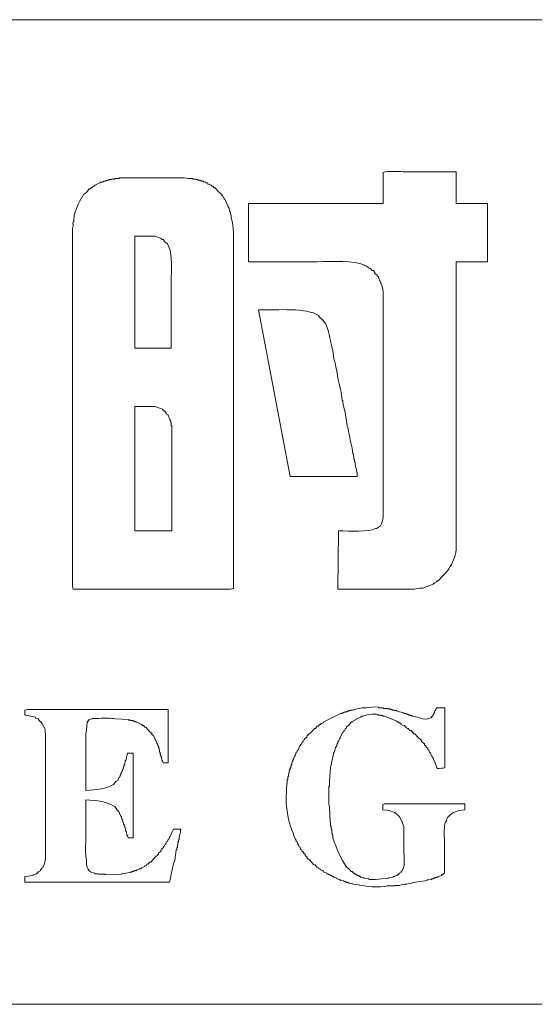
# Model space of a CAD drawing. Header units: millimetres. Extents: x 10000 to 10429, y -3552 to -3104.
# Tile 14 of 44: x 10148 to 10154, y -3477 to -3466. Entities that reach past the tile are written whole.
import ezdxf

# ---------------------------------------------------------------- set-up
doc = ezdxf.new("R2010")
doc.units = ezdxf.units.MM
doc.layers.add('1', color=7, linetype='Continuous', true_color=0xffffff)

msp = doc.modelspace()

# ---------------------------------------------------------------- linework, layer by layer
at = {"layer": '1', "color": 7, "linetype": 'Continuous', "lineweight": 18}
for p, q in [((10123.125, -3465.865), (10160.025, -3465.865)), ((10152.33, -3467.992), (10152.33, -3467.633)), ((10153.172, -3467.626), (10153.172, -3467.992)), ((10149.015, -3467.768), (10149.054, -3467.755)), ((10149.054, -3467.755), (10149.054, -3467.748)), ((10149.054, -3467.748), (10149.073, -3467.748)), ((10149.073, -3467.748), (10149.073, -3467.742)), ((10149.073, -3467.742), (10149.092, -3467.742)), ((10149.092, -3467.742), (10149.092, -3467.735)), ((10149.092, -3467.735), (10149.112, -3467.735)), ((10149.112, -3467.729), (10149.131, -3467.729)), ((10149.112, -3467.735), (10149.112, -3467.729)), ((10149.131, -3467.723), (10149.157, -3467.723)), ((10149.131, -3467.729), (10149.131, -3467.723)), ((10149.157, -3467.716), (10149.182, -3467.716)), ((10149.157, -3467.723), (10149.157, -3467.716)), ((10149.182, -3467.71), (10149.221, -3467.71)), ((10149.182, -3467.716), (10149.182, -3467.71)), ((10149.221, -3467.703), (10149.272, -3467.703)), ((10149.221, -3467.71), (10149.221, -3467.703)), ((10149.272, -3467.703), (10149.272, -3467.697)), ((10150.075, -3467.703), (10150.127, -3467.703)), ((10150.127, -3467.703), (10150.127, -3467.71)), ((10150.127, -3467.71), (10150.159, -3467.71)), ((10150.159, -3467.71), (10150.159, -3467.716)), ((10150.159, -3467.716), (10150.185, -3467.716)), ((10150.185, -3467.716), (10150.185, -3467.723)), ((10150.185, -3467.723), (10150.21, -3467.723)), ((10150.21, -3467.723), (10150.21, -3467.729)), ((10150.21, -3467.729), (10150.23, -3467.729)), ((10150.23, -3467.729), (10150.23, -3467.735)), ((10150.23, -3467.735), (10150.249, -3467.735)), ((10150.249, -3467.735), (10150.249, -3467.742)), ((10150.249, -3467.742), (10150.275, -3467.748)), ((10150.275, -3467.748), (10150.275, -3467.755)), ((10150.275, -3467.755), (10150.294, -3467.755)), ((10150.294, -3467.755), (10150.3, -3467.768)), ((10148.861, -3467.89), (10148.893, -3467.864)), ((10148.893, -3467.864), (10148.925, -3467.825)), ((10148.925, -3467.825), (10148.938, -3467.825)), ((10148.938, -3467.825), (10148.951, -3467.806)), ((10148.951, -3467.806), (10148.964, -3467.806)), ((10148.964, -3467.806), (10148.97, -3467.793)), ((10148.97, -3467.793), (10148.983, -3467.793)), ((10148.983, -3467.793), (10148.99, -3467.78)), ((10148.99, -3467.78), (10149.015, -3467.774)), ((10149.015, -3467.774), (10149.015, -3467.768)), ((10150.3, -3467.768), (10150.313, -3467.768)), ((10150.313, -3467.768), (10150.313, -3467.774)), ((10150.313, -3467.774), (10150.339, -3467.78)), ((10150.339, -3467.78), (10150.345, -3467.793)), ((10150.345, -3467.793), (10150.358, -3467.793)), ((10150.358, -3467.793), (10150.371, -3467.812)), ((10150.371, -3467.812), (10150.384, -3467.812)), ((10150.384, -3467.812), (10150.422, -3467.857)), ((10150.422, -3467.857), (10150.461, -3467.89)), ((10150.461, -3467.89), (10150.461, -3467.902)), ((10150.461, -3467.902), (10150.474, -3467.909)), ((10150.474, -3467.909), (10150.48, -3467.928)), ((10150.48, -3467.928), (10150.487, -3467.928)), ((10150.487, -3467.928), (10150.487, -3467.941)), ((10150.487, -3467.941), (10150.499, -3467.947)), ((10150.499, -3467.947), (10150.506, -3467.973)), ((10150.506, -3467.973), (10150.512, -3467.973)), ((10150.512, -3467.973), (10150.525, -3468.012)), ((10150.769, -3468.661), (10150.769, -3467.992)), ((10150.769, -3467.992), (10152.33, -3467.992)), ((10153.172, -3467.992), (10153.538, -3467.992)), ((10153.538, -3467.992), (10153.538, -3468.667)), ((10150.525, -3468.012), (10150.532, -3468.012)), ((10150.532, -3468.012), (10150.532, -3468.031)), ((10150.532, -3468.031), (10150.538, -3468.031)), ((10150.538, -3468.031), (10150.538, -3468.044)), ((10150.538, -3468.044), (10150.544, -3468.044)), ((10150.544, -3468.044), (10150.551, -3468.082)), ((10150.551, -3468.082), (10150.557, -3468.082)), ((10150.557, -3468.082), (10150.564, -3468.127)), ((10148.739, -3468.204), (10148.746, -3468.204)), ((10148.746, -3468.204), (10148.752, -3468.127)), ((10150.564, -3468.127), (10150.57, -3468.127)), ((10150.57, -3468.127), (10150.57, -3468.159)), ((10149.452, -3468.371), (10149.452, -3469.669)), ((10149.684, -3468.371), (10149.452, -3468.371)), ((10149.761, -3468.397), (10149.684, -3468.371)), ((10149.767, -3468.41), (10149.761, -3468.397)), ((10149.78, -3468.41), (10149.767, -3468.41)), ((10149.806, -3468.442), (10149.78, -3468.41)), ((10149.831, -3468.461), (10149.806, -3468.442)), ((10151.566, -3468.667), (10150.776, -3468.667)), ((10153.538, -3468.667), (10153.172, -3468.667)), ((10152.112, -3468.712), (10152.112, -3468.706)), ((10152.138, -3468.718), (10152.112, -3468.712)), ((10152.138, -3468.725), (10152.138, -3468.718)), ((10152.151, -3468.725), (10152.138, -3468.725)), ((10152.157, -3468.738), (10152.151, -3468.725)), ((10152.183, -3468.744), (10152.157, -3468.738)), ((10152.202, -3468.77), (10152.183, -3468.744)), ((10152.215, -3468.77), (10152.202, -3468.77)), ((10152.228, -3468.789), (10152.215, -3468.77)), ((10152.234, -3468.789), (10152.228, -3468.789)), ((10152.234, -3468.802), (10152.234, -3468.789)), ((10152.26, -3468.821), (10152.234, -3468.802)), ((10152.26, -3468.834), (10152.26, -3468.821)), ((10152.273, -3468.84), (10152.26, -3468.834)), ((10152.273, -3468.853), (10152.273, -3468.84)), ((10152.279, -3468.853), (10152.273, -3468.853)), ((10152.292, -3468.892), (10152.279, -3468.853)), ((10152.298, -3468.892), (10152.292, -3468.892)), ((10152.305, -3468.93), (10152.298, -3468.892)), ((10152.311, -3468.93), (10152.305, -3468.93)), ((10151.251, -3471.153), (10150.885, -3469.226)), ((10151.579, -3469.29), (10151.592, -3469.309)), ((10149.452, -3469.669), (10149.876, -3469.669)), ((10151.746, -3469.695), (10151.759, -3469.791)), ((10151.842, -3470.177), (10151.855, -3470.273)), ((10151.855, -3470.273), (10151.861, -3470.273)), ((10151.861, -3470.273), (10151.861, -3470.305)), ((10149.452, -3470.344), (10149.452, -3471.783)), ((10149.684, -3470.344), (10149.452, -3470.344)), ((10149.773, -3470.376), (10149.684, -3470.344)), ((10149.786, -3470.395), (10149.773, -3470.376)), ((10149.799, -3470.395), (10149.786, -3470.395)), ((10149.812, -3470.414), (10149.799, -3470.395)), ((10149.818, -3470.414), (10149.812, -3470.414)), ((10149.818, -3470.427), (10149.818, -3470.414)), ((10149.838, -3470.44), (10149.818, -3470.427)), ((10149.838, -3470.453), (10149.838, -3470.44)), ((10149.844, -3470.453), (10149.838, -3470.453)), ((10149.857, -3470.492), (10149.844, -3470.453)), ((10149.863, -3470.492), (10149.857, -3470.492)), ((10149.863, -3470.511), (10149.863, -3470.492)), ((10151.887, -3470.408), (10151.913, -3470.569)), ((10149.87, -3470.511), (10149.863, -3470.511)), ((10149.87, -3470.537), (10149.87, -3470.511)), ((10149.876, -3470.537), (10149.87, -3470.537)), ((10149.876, -3470.569), (10149.876, -3470.537)), ((10149.883, -3470.569), (10149.876, -3470.569)), ((10149.883, -3471.783), (10149.883, -3470.569)), ((10151.971, -3470.826), (10151.977, -3470.89)), ((10151.977, -3470.89), (10151.984, -3470.89)), ((10151.984, -3470.89), (10151.984, -3470.922)), ((10151.984, -3470.922), (10151.99, -3470.922)), ((10151.99, -3470.922), (10151.99, -3470.954)), ((10151.99, -3470.954), (10151.996, -3470.954)), ((10151.996, -3470.954), (10151.996, -3470.986)), ((10151.996, -3470.986), (10152.003, -3470.986)), ((10152.003, -3470.986), (10152.003, -3471.018)), ((10152.029, -3471.153), (10151.251, -3471.153)), ((10152.253, -3471.757), (10152.298, -3471.725)), ((10149.452, -3471.783), (10149.883, -3471.783)), ((10151.804, -3472.457), (10151.81, -3471.783)), ((10152.241, -3471.757), (10152.253, -3471.757)), ((10153.018, -3472.303), (10152.967, -3472.361)), ((10153.056, -3472.271), (10153.018, -3472.303)), ((10152.909, -3472.4), (10152.787, -3472.445)), ((10152.915, -3472.387), (10152.909, -3472.4)), ((10152.928, -3472.387), (10152.915, -3472.387)), ((10152.947, -3472.374), (10152.928, -3472.38)), ((10152.928, -3472.38), (10152.928, -3472.387)), ((10152.954, -3472.361), (10152.947, -3472.374)), ((10152.967, -3472.361), (10152.954, -3472.361)), ((10152.459, -3472.457), (10151.804, -3472.457)), ((10152.787, -3472.445), (10152.754, -3472.445)), ((10148.302, -3473.942), (10148.187, -3473.916)), ((10149.838, -3473.852), (10149.838, -3474.468)), ((10151.643, -3473.993), (10151.836, -3473.897)), ((10151.836, -3473.897), (10151.855, -3473.897)), ((10151.855, -3473.89), (10151.874, -3473.89)), ((10151.855, -3473.897), (10151.855, -3473.89)), ((10151.874, -3473.884), (10151.894, -3473.884)), ((10151.874, -3473.89), (10151.874, -3473.884)), ((10151.894, -3473.877), (10151.913, -3473.877)), ((10151.894, -3473.884), (10151.894, -3473.877)), ((10151.913, -3473.871), (10151.932, -3473.871)), ((10151.913, -3473.877), (10151.913, -3473.871)), ((10151.932, -3473.864), (10151.951, -3473.864)), ((10151.932, -3473.871), (10151.932, -3473.864)), ((10151.951, -3473.858), (10151.977, -3473.858)), ((10151.951, -3473.864), (10151.951, -3473.858)), ((10152.08, -3473.832), (10152.131, -3473.832)), ((10152.266, -3473.916), (10152.266, -3473.909)), ((10152.298, -3473.916), (10152.266, -3473.916)), ((10152.273, -3473.826), (10152.273, -3473.832)), ((10152.273, -3473.832), (10152.33, -3473.832)), ((10152.298, -3473.922), (10152.298, -3473.916)), ((10152.33, -3473.832), (10152.33, -3473.839)), ((10152.33, -3473.839), (10152.375, -3473.839)), ((10152.375, -3473.839), (10152.375, -3473.845)), ((10152.375, -3473.845), (10152.408, -3473.845)), ((10152.408, -3473.845), (10152.408, -3473.852)), ((10152.408, -3473.852), (10152.433, -3473.852)), ((10152.433, -3473.852), (10152.433, -3473.858)), ((10152.433, -3473.858), (10152.459, -3473.858)), ((10152.459, -3473.858), (10152.459, -3473.864)), ((10152.459, -3473.864), (10152.485, -3473.864)), ((10152.485, -3473.864), (10152.485, -3473.871)), ((10152.485, -3473.871), (10152.568, -3473.89)), ((10152.568, -3473.89), (10152.568, -3473.897)), ((10152.568, -3473.897), (10152.587, -3473.897)), ((10152.587, -3473.897), (10152.587, -3473.903)), ((10152.587, -3473.903), (10152.607, -3473.903)), ((10152.607, -3473.903), (10152.607, -3473.909)), ((10152.607, -3473.909), (10152.626, -3473.909)), ((10152.626, -3473.909), (10152.626, -3473.916)), ((10152.626, -3473.916), (10152.645, -3473.916)), ((10152.645, -3473.916), (10152.645, -3473.922)), ((10152.902, -3473.916), (10152.915, -3473.909)), ((10152.902, -3473.929), (10152.902, -3473.916)), ((10152.915, -3473.909), (10152.915, -3473.89)), ((10152.915, -3473.89), (10152.922, -3473.89)), ((10152.922, -3473.89), (10152.928, -3473.864)), ((10152.928, -3473.864), (10152.934, -3473.864)), ((10152.947, -3473.839), (10152.947, -3473.832)), ((10152.947, -3473.832), (10153.044, -3473.832)), ((10153.044, -3473.832), (10153.044, -3474.526)), ((10148.309, -3473.954), (10148.302, -3473.942)), ((10148.334, -3473.961), (10148.309, -3473.954)), ((10148.347, -3473.98), (10148.334, -3473.961)), ((10148.379, -3474.006), (10148.347, -3473.98)), ((10148.379, -3474.019), (10148.379, -3474.006)), ((10148.386, -3474.019), (10148.379, -3474.019)), ((10148.399, -3474.057), (10148.386, -3474.019)), ((10148.9, -3473.999), (10148.893, -3474.096)), ((10148.906, -3473.999), (10148.9, -3473.999)), ((10148.913, -3473.987), (10148.906, -3473.987)), ((10148.906, -3473.987), (10148.906, -3473.999)), ((10148.925, -3473.967), (10148.913, -3473.987)), ((10148.958, -3473.961), (10148.925, -3473.967)), ((10149.035, -3473.954), (10148.958, -3473.954)), ((10148.958, -3473.954), (10148.958, -3473.961)), ((10149.382, -3473.967), (10149.227, -3473.961)), ((10149.382, -3473.974), (10149.382, -3473.967)), ((10149.407, -3473.974), (10149.382, -3473.974)), ((10149.407, -3473.98), (10149.407, -3473.974)), ((10149.433, -3473.98), (10149.407, -3473.98)), ((10149.433, -3473.987), (10149.433, -3473.98)), ((10149.452, -3473.987), (10149.433, -3473.987)), ((10149.452, -3473.993), (10149.452, -3473.987)), ((10149.472, -3473.993), (10149.452, -3473.993)), ((10149.472, -3473.999), (10149.472, -3473.993)), ((10149.51, -3474.012), (10149.472, -3473.999)), ((10149.51, -3474.019), (10149.51, -3474.012)), ((10149.536, -3474.025), (10149.51, -3474.019)), ((10149.542, -3474.038), (10149.536, -3474.025)), ((10151.579, -3474.044), (10151.592, -3474.025)), ((10151.592, -3474.025), (10151.604, -3474.025)), ((10151.604, -3474.025), (10151.611, -3474.012)), ((10151.611, -3474.012), (10151.637, -3474.006)), ((10151.637, -3474.006), (10151.643, -3473.993)), ((10151.932, -3474.032), (10151.906, -3474.051)), ((10151.964, -3473.993), (10151.932, -3474.032)), ((10151.977, -3473.993), (10151.964, -3473.993)), ((10151.984, -3473.98), (10151.977, -3473.993)), ((10152.003, -3473.974), (10151.984, -3473.98)), ((10152.029, -3473.961), (10152.003, -3473.967)), ((10152.003, -3473.967), (10152.003, -3473.974)), ((10152.067, -3473.942), (10152.029, -3473.954)), ((10152.029, -3473.954), (10152.029, -3473.961)), ((10152.067, -3473.935), (10152.067, -3473.942)), ((10152.086, -3473.935), (10152.067, -3473.935)), ((10152.086, -3473.929), (10152.086, -3473.935)), ((10152.324, -3473.922), (10152.298, -3473.922)), ((10152.324, -3473.929), (10152.324, -3473.922)), ((10152.343, -3473.929), (10152.324, -3473.929)), ((10152.485, -3473.987), (10152.343, -3473.929)), ((10152.485, -3473.993), (10152.485, -3473.987)), ((10152.498, -3473.993), (10152.485, -3473.993)), ((10152.498, -3473.999), (10152.498, -3473.993)), ((10152.51, -3473.999), (10152.498, -3473.999)), ((10152.51, -3474.006), (10152.51, -3473.999)), ((10152.523, -3474.006), (10152.51, -3474.006)), ((10152.53, -3474.019), (10152.523, -3474.006)), ((10152.542, -3474.019), (10152.53, -3474.019)), ((10152.549, -3474.032), (10152.542, -3474.019)), ((10152.575, -3474.038), (10152.549, -3474.032)), ((10152.645, -3473.922), (10152.665, -3473.922)), ((10152.665, -3473.922), (10152.665, -3473.929)), ((10152.665, -3473.929), (10152.729, -3473.942)), ((10152.851, -3473.954), (10152.883, -3473.948)), ((10152.851, -3473.961), (10152.851, -3473.954)), ((10152.883, -3473.948), (10152.896, -3473.929)), ((10152.896, -3473.929), (10152.902, -3473.929)), ((10148.405, -3474.057), (10148.399, -3474.057)), ((10149.555, -3474.038), (10149.542, -3474.038)), ((10149.568, -3474.057), (10149.555, -3474.038)), ((10149.581, -3474.057), (10149.568, -3474.057)), ((10149.619, -3474.102), (10149.581, -3474.057)), ((10149.651, -3474.128), (10149.619, -3474.102)), ((10149.651, -3474.141), (10149.651, -3474.128)), ((10149.671, -3474.154), (10149.651, -3474.141)), ((10151.444, -3474.16), (10151.508, -3474.102)), ((10151.508, -3474.102), (10151.534, -3474.07)), ((10151.534, -3474.07), (10151.547, -3474.07)), ((10151.547, -3474.07), (10151.566, -3474.044)), ((10151.566, -3474.044), (10151.579, -3474.044)), ((10151.849, -3474.134), (10151.836, -3474.173)), ((10151.855, -3474.134), (10151.849, -3474.134)), ((10151.861, -3474.115), (10151.855, -3474.134)), ((10151.874, -3474.109), (10151.861, -3474.115)), ((10151.887, -3474.089), (10151.874, -3474.096)), ((10151.874, -3474.096), (10151.874, -3474.109)), ((10151.906, -3474.064), (10151.887, -3474.076)), ((10151.887, -3474.076), (10151.887, -3474.089)), ((10151.906, -3474.051), (10151.906, -3474.064)), ((10152.587, -3474.057), (10152.575, -3474.038)), ((10152.6, -3474.057), (10152.587, -3474.057)), ((10152.607, -3474.07), (10152.6, -3474.057)), ((10152.62, -3474.07), (10152.607, -3474.07)), ((10152.639, -3474.096), (10152.62, -3474.07)), ((10152.652, -3474.096), (10152.639, -3474.096)), ((10152.671, -3474.121), (10152.652, -3474.096)), ((10152.677, -3474.121), (10152.671, -3474.121)), ((10152.684, -3474.134), (10152.677, -3474.121)), ((10152.697, -3474.134), (10152.684, -3474.134)), ((10152.722, -3474.166), (10152.697, -3474.134)), ((10149.684, -3474.192), (10149.671, -3474.154)), ((10149.69, -3474.192), (10149.684, -3474.192)), ((10149.69, -3474.205), (10149.69, -3474.192)), ((10149.696, -3474.205), (10149.69, -3474.205)), ((10149.709, -3474.244), (10149.696, -3474.205)), ((10149.716, -3474.244), (10149.709, -3474.244)), ((10149.716, -3474.263), (10149.716, -3474.244)), ((10149.722, -3474.263), (10149.716, -3474.263)), ((10149.722, -3474.276), (10149.722, -3474.263)), ((10151.373, -3474.269), (10151.373, -3474.256)), ((10151.373, -3474.256), (10151.38, -3474.256)), ((10151.38, -3474.256), (10151.386, -3474.237)), ((10151.386, -3474.237), (10151.399, -3474.231)), ((10151.399, -3474.218), (10151.412, -3474.211)), ((10151.399, -3474.231), (10151.399, -3474.218)), ((10151.412, -3474.211), (10151.418, -3474.192)), ((10151.418, -3474.192), (10151.444, -3474.173)), ((10151.444, -3474.173), (10151.444, -3474.16)), ((10151.791, -3474.256), (10151.791, -3474.276)), ((10151.797, -3474.256), (10151.791, -3474.256)), ((10151.797, -3474.244), (10151.797, -3474.256)), ((10151.804, -3474.244), (10151.797, -3474.244)), ((10151.804, -3474.224), (10151.804, -3474.244)), ((10151.81, -3474.224), (10151.804, -3474.224)), ((10151.823, -3474.186), (10151.81, -3474.224)), ((10151.829, -3474.186), (10151.823, -3474.186)), ((10151.829, -3474.173), (10151.829, -3474.186)), ((10151.836, -3474.173), (10151.829, -3474.173)), ((10152.774, -3474.211), (10152.722, -3474.166)), ((10152.774, -3474.224), (10152.774, -3474.211)), ((10152.806, -3474.25), (10152.774, -3474.224)), ((10152.806, -3474.263), (10152.806, -3474.25)), ((10152.825, -3474.276), (10152.806, -3474.263)), ((10149.349, -3474.443), (10149.369, -3474.359)), ((10149.369, -3474.359), (10149.433, -3474.359)), ((10149.433, -3474.359), (10149.433, -3475.336)), ((10149.728, -3474.276), (10149.722, -3474.276)), ((10149.728, -3474.295), (10149.728, -3474.276)), ((10149.735, -3474.295), (10149.728, -3474.295)), ((10149.735, -3474.321), (10149.735, -3474.295)), ((10149.741, -3474.321), (10149.735, -3474.321)), ((10149.741, -3474.346), (10149.741, -3474.321)), ((10149.748, -3474.346), (10149.741, -3474.346)), ((10149.748, -3474.372), (10149.748, -3474.346)), ((10149.754, -3474.372), (10149.748, -3474.372)), ((10149.754, -3474.398), (10149.754, -3474.372)), ((10151.309, -3474.391), (10151.309, -3474.372)), ((10151.309, -3474.372), (10151.315, -3474.372)), ((10151.315, -3474.372), (10151.322, -3474.346)), ((10151.322, -3474.346), (10151.328, -3474.346)), ((10151.328, -3474.346), (10151.335, -3474.321)), ((10151.335, -3474.321), (10151.348, -3474.314)), ((10151.348, -3474.314), (10151.36, -3474.276)), ((10151.36, -3474.276), (10151.373, -3474.269)), ((10151.759, -3474.346), (10151.72, -3474.526)), ((10151.765, -3474.346), (10151.759, -3474.346)), ((10151.778, -3474.288), (10151.765, -3474.346)), ((10151.784, -3474.288), (10151.778, -3474.288)), ((10151.784, -3474.276), (10151.784, -3474.288)), ((10151.791, -3474.276), (10151.784, -3474.276)), ((10152.825, -3474.288), (10152.825, -3474.276)), ((10152.844, -3474.301), (10152.825, -3474.288)), ((10152.844, -3474.314), (10152.844, -3474.301)), ((10152.857, -3474.321), (10152.844, -3474.314)), ((10152.864, -3474.346), (10152.857, -3474.321)), ((10152.877, -3474.353), (10152.864, -3474.346)), ((10152.889, -3474.391), (10152.877, -3474.353)), ((10149.33, -3474.507), (10149.33, -3474.488)), ((10149.33, -3474.488), (10149.337, -3474.488)), ((10149.337, -3474.488), (10149.343, -3474.443)), ((10149.343, -3474.443), (10149.349, -3474.443)), ((10149.761, -3474.398), (10149.754, -3474.398)), ((10149.78, -3474.468), (10149.773, -3474.449)), ((10149.838, -3474.468), (10149.78, -3474.468)), ((10151.264, -3474.507), (10151.264, -3474.488)), ((10151.264, -3474.488), (10151.27, -3474.488)), ((10151.27, -3474.488), (10151.277, -3474.449)), ((10151.277, -3474.449), (10151.283, -3474.449)), ((10151.283, -3474.449), (10151.283, -3474.436)), ((10151.283, -3474.436), (10151.29, -3474.436)), ((10151.29, -3474.436), (10151.29, -3474.417)), ((10151.29, -3474.417), (10151.296, -3474.417)), ((10151.296, -3474.417), (10151.303, -3474.391)), ((10151.303, -3474.391), (10151.309, -3474.391)), ((10152.896, -3474.391), (10152.889, -3474.391)), ((10152.896, -3474.404), (10152.896, -3474.391)), ((10152.902, -3474.404), (10152.896, -3474.404)), ((10152.902, -3474.417), (10152.902, -3474.404)), ((10152.909, -3474.417), (10152.902, -3474.417)), ((10152.922, -3474.456), (10152.909, -3474.417)), ((10152.928, -3474.456), (10152.922, -3474.456)), ((10152.954, -3474.533), (10152.928, -3474.456)), ((10149.292, -3474.61), (10149.292, -3474.59)), ((10149.292, -3474.59), (10149.298, -3474.59)), ((10149.298, -3474.59), (10149.304, -3474.565)), ((10149.304, -3474.565), (10149.311, -3474.565)), ((10149.311, -3474.565), (10149.311, -3474.545)), ((10149.311, -3474.545), (10149.317, -3474.545)), ((10149.317, -3474.545), (10149.317, -3474.526)), ((10149.317, -3474.526), (10149.324, -3474.526)), ((10149.324, -3474.526), (10149.324, -3474.507)), ((10149.324, -3474.507), (10149.33, -3474.507)), ((10151.232, -3474.629), (10151.232, -3474.597)), ((10151.232, -3474.597), (10151.238, -3474.597)), ((10151.238, -3474.597), (10151.245, -3474.545)), ((10151.245, -3474.545), (10151.251, -3474.545)), ((10151.251, -3474.545), (10151.251, -3474.526)), ((10151.251, -3474.526), (10151.258, -3474.526)), ((10151.258, -3474.526), (10151.258, -3474.507)), ((10151.258, -3474.507), (10151.264, -3474.507)), ((10151.72, -3474.526), (10151.707, -3474.68)), ((10149.208, -3474.719), (10149.234, -3474.687)), ((10149.234, -3474.687), (10149.26, -3474.668)), ((10149.26, -3474.668), (10149.266, -3474.642)), ((10149.266, -3474.642), (10149.279, -3474.635)), ((10149.279, -3474.635), (10149.279, -3474.623)), ((10149.279, -3474.623), (10149.285, -3474.623)), ((10149.285, -3474.623), (10149.285, -3474.61)), ((10149.285, -3474.61), (10149.292, -3474.61)), ((10151.206, -3474.88), (10151.213, -3474.706)), ((10151.213, -3474.706), (10151.219, -3474.706)), ((10151.219, -3474.706), (10151.219, -3474.661)), ((10151.219, -3474.661), (10151.225, -3474.661)), ((10151.225, -3474.661), (10151.225, -3474.629)), ((10151.225, -3474.629), (10151.232, -3474.629)), ((10151.707, -3474.68), (10151.707, -3474.745)), ((10151.701, -3474.745), (10151.701, -3474.815)), ((10151.707, -3474.745), (10151.701, -3474.745)), ((10153.275, -3474.944), (10153.275, -3475.014)), ((10149.234, -3474.995), (10149.221, -3474.976)), ((10149.24, -3474.995), (10149.234, -3474.995)), ((10149.24, -3475.008), (10149.24, -3474.995)), ((10149.26, -3475.021), (10149.24, -3475.008)), ((10149.26, -3475.034), (10149.26, -3475.021)), ((10149.272, -3475.04), (10149.26, -3475.034)), ((10149.279, -3475.066), (10149.272, -3475.04)), ((10151.707, -3474.982), (10151.714, -3475.156)), ((10152.324, -3475.014), (10152.324, -3474.95)), ((10149.285, -3475.066), (10149.279, -3475.066)), ((10149.292, -3475.092), (10149.285, -3475.066)), ((10149.298, -3475.092), (10149.292, -3475.092)), ((10149.298, -3475.111), (10149.298, -3475.092)), ((10149.304, -3475.111), (10149.298, -3475.111)), ((10149.304, -3475.124), (10149.304, -3475.111)), ((10149.311, -3475.124), (10149.304, -3475.124)), ((10149.317, -3475.162), (10149.311, -3475.124)), ((10149.324, -3475.162), (10149.317, -3475.162)), ((10149.324, -3475.182), (10149.324, -3475.162)), ((10151.714, -3475.156), (10151.72, -3475.156)), ((10151.72, -3475.156), (10151.72, -3475.201)), ((10153.056, -3475.156), (10153.05, -3475.156)), ((10153.056, -3475.143), (10153.056, -3475.156)), ((10153.063, -3475.143), (10153.056, -3475.143)), ((10153.063, -3475.124), (10153.063, -3475.143)), ((10149.33, -3475.182), (10149.324, -3475.182)), ((10149.33, -3475.201), (10149.33, -3475.182)), ((10149.337, -3475.201), (10149.33, -3475.201)), ((10149.337, -3475.22), (10149.337, -3475.201)), ((10149.343, -3475.22), (10149.337, -3475.22)), ((10149.349, -3475.265), (10149.343, -3475.22)), ((10149.356, -3475.265), (10149.349, -3475.265)), ((10149.902, -3475.239), (10149.985, -3475.239)), ((10151.72, -3475.201), (10151.727, -3475.201)), ((10151.727, -3475.201), (10151.727, -3475.239)), ((10151.727, -3475.239), (10151.733, -3475.239)), ((10151.733, -3475.239), (10151.733, -3475.278)), ((10151.733, -3475.278), (10151.739, -3475.278)), ((10151.739, -3475.278), (10151.739, -3475.304)), ((10149.375, -3475.336), (10149.369, -3475.316)), ((10149.433, -3475.336), (10149.375, -3475.336)), ((10149.812, -3475.413), (10149.818, -3475.387)), ((10149.818, -3475.387), (10149.831, -3475.381)), ((10149.831, -3475.381), (10149.838, -3475.355)), ((10149.838, -3475.355), (10149.851, -3475.349)), ((10149.851, -3475.349), (10149.851, -3475.336)), ((10149.851, -3475.336), (10149.857, -3475.336)), ((10149.857, -3475.336), (10149.857, -3475.323)), ((10149.857, -3475.323), (10149.863, -3475.323)), ((10149.96, -3475.387), (10149.953, -3475.387)), ((10149.953, -3475.387), (10149.953, -3475.419)), ((10149.966, -3475.361), (10149.96, -3475.361)), ((10149.96, -3475.361), (10149.96, -3475.387)), ((10149.966, -3475.329), (10149.966, -3475.361)), ((10151.29, -3475.31), (10151.29, -3475.291)), ((10151.296, -3475.31), (10151.29, -3475.31)), ((10151.309, -3475.349), (10151.296, -3475.31)), ((10151.315, -3475.349), (10151.309, -3475.349)), ((10151.315, -3475.361), (10151.315, -3475.349)), ((10151.322, -3475.361), (10151.315, -3475.361)), ((10151.322, -3475.381), (10151.322, -3475.361)), ((10151.335, -3475.387), (10151.322, -3475.381)), ((10151.335, -3475.4), (10151.335, -3475.387)), ((10151.341, -3475.4), (10151.335, -3475.4)), ((10151.341, -3475.413), (10151.341, -3475.4)), ((10151.739, -3475.304), (10151.746, -3475.304)), ((10151.746, -3475.304), (10151.746, -3475.336)), ((10149.728, -3475.516), (10149.754, -3475.496)), ((10149.728, -3475.528), (10149.728, -3475.516)), ((10149.754, -3475.483), (10149.767, -3475.477)), ((10149.754, -3475.496), (10149.754, -3475.483)), ((10149.767, -3475.464), (10149.786, -3475.451)), ((10149.767, -3475.477), (10149.767, -3475.464)), ((10149.786, -3475.438), (10149.799, -3475.432)), ((10149.786, -3475.451), (10149.786, -3475.438)), ((10149.799, -3475.432), (10149.806, -3475.413)), ((10149.806, -3475.413), (10149.812, -3475.413)), ((10149.934, -3475.477), (10149.915, -3475.599)), ((10149.941, -3475.477), (10149.934, -3475.477)), ((10149.947, -3475.451), (10149.941, -3475.451)), ((10149.941, -3475.451), (10149.941, -3475.477)), ((10149.953, -3475.419), (10149.947, -3475.419)), ((10149.947, -3475.419), (10149.947, -3475.451)), ((10151.348, -3475.413), (10151.341, -3475.413)), ((10151.348, -3475.426), (10151.348, -3475.413)), ((10151.354, -3475.426), (10151.348, -3475.426)), ((10151.354, -3475.438), (10151.354, -3475.426)), ((10151.367, -3475.445), (10151.354, -3475.438)), ((10151.373, -3475.471), (10151.367, -3475.445)), ((10151.386, -3475.477), (10151.373, -3475.471)), ((10151.386, -3475.49), (10151.386, -3475.477)), ((10151.405, -3475.503), (10151.386, -3475.49)), ((10151.405, -3475.516), (10151.405, -3475.503)), ((10151.425, -3475.528), (10151.405, -3475.516)), ((10148.893, -3475.586), (10148.893, -3475.651)), ((10149.606, -3475.644), (10149.626, -3475.618)), ((10149.626, -3475.618), (10149.639, -3475.618)), ((10149.639, -3475.618), (10149.684, -3475.567)), ((10149.684, -3475.567), (10149.728, -3475.528)), ((10151.425, -3475.541), (10151.425, -3475.528)), ((10151.45, -3475.561), (10151.425, -3475.541)), ((10151.45, -3475.573), (10151.45, -3475.561)), ((10151.476, -3475.593), (10151.45, -3475.573)), ((10151.527, -3475.651), (10151.476, -3475.593)), ((10148.328, -3475.747), (10148.341, -3475.728)), ((10148.341, -3475.728), (10148.36, -3475.721)), ((10148.36, -3475.708), (10148.379, -3475.695)), ((10148.36, -3475.721), (10148.36, -3475.708)), ((10148.379, -3475.683), (10148.392, -3475.676)), ((10148.379, -3475.695), (10148.379, -3475.683)), ((10148.951, -3475.734), (10148.951, -3475.74)), ((10148.951, -3475.74), (10148.99, -3475.747)), ((10149.298, -3475.753), (10149.401, -3475.74)), ((10149.401, -3475.734), (10149.42, -3475.734)), ((10149.401, -3475.74), (10149.401, -3475.734)), ((10149.42, -3475.734), (10149.42, -3475.728)), ((10149.42, -3475.728), (10149.439, -3475.728)), ((10149.439, -3475.728), (10149.439, -3475.721)), ((10149.439, -3475.721), (10149.459, -3475.721)), ((10149.459, -3475.721), (10149.459, -3475.715)), ((10149.459, -3475.715), (10149.478, -3475.715)), ((10149.478, -3475.708), (10149.504, -3475.702)), ((10149.478, -3475.715), (10149.478, -3475.708)), ((10149.504, -3475.695), (10149.523, -3475.695)), ((10149.504, -3475.702), (10149.504, -3475.695)), ((10149.523, -3475.695), (10149.529, -3475.683)), ((10149.529, -3475.683), (10149.568, -3475.67)), ((10149.568, -3475.663), (10149.587, -3475.657)), ((10149.568, -3475.67), (10149.568, -3475.663)), ((10149.587, -3475.657), (10149.594, -3475.644)), ((10149.594, -3475.644), (10149.606, -3475.644)), ((10151.54, -3475.651), (10151.527, -3475.651)), ((10151.56, -3475.676), (10151.54, -3475.651)), ((10151.579, -3475.683), (10151.56, -3475.676)), ((10151.585, -3475.695), (10151.579, -3475.683)), ((10151.598, -3475.695), (10151.585, -3475.695)), ((10151.604, -3475.708), (10151.598, -3475.695)), ((10151.624, -3475.715), (10151.604, -3475.708)), ((10151.624, -3475.721), (10151.624, -3475.715)), ((10151.637, -3475.721), (10151.624, -3475.721)), ((10151.643, -3475.734), (10151.637, -3475.721)), ((10151.669, -3475.74), (10151.643, -3475.734)), ((10151.675, -3475.753), (10151.669, -3475.74)), ((10151.906, -3475.676), (10151.932, -3475.695)), ((10151.932, -3475.695), (10151.958, -3475.728)), ((10151.958, -3475.728), (10151.971, -3475.728)), ((10151.971, -3475.728), (10151.984, -3475.747)), ((10152.517, -3475.747), (10152.536, -3475.74)), ((10152.536, -3475.728), (10152.549, -3475.721)), ((10152.536, -3475.74), (10152.536, -3475.728)), ((10152.549, -3475.721), (10152.555, -3475.695)), ((10152.555, -3475.695), (10152.562, -3475.695)), ((10148.18, -3475.785), (10148.277, -3475.773)), ((10148.18, -3475.85), (10148.18, -3475.785)), ((10149.857, -3475.85), (10148.18, -3475.85)), ((10148.277, -3475.766), (10148.315, -3475.753)), ((10148.277, -3475.773), (10148.277, -3475.766)), ((10148.315, -3475.753), (10148.315, -3475.747)), ((10148.315, -3475.747), (10148.328, -3475.747)), ((10148.99, -3475.747), (10148.99, -3475.753)), ((10148.99, -3475.753), (10149.028, -3475.753)), ((10149.028, -3475.753), (10149.028, -3475.76)), ((10149.028, -3475.76), (10149.112, -3475.76)), ((10149.112, -3475.76), (10149.112, -3475.766)), ((10149.112, -3475.766), (10149.298, -3475.76)), ((10149.298, -3475.76), (10149.298, -3475.753)), ((10151.688, -3475.753), (10151.675, -3475.753)), ((10151.688, -3475.76), (10151.688, -3475.753)), ((10151.701, -3475.76), (10151.688, -3475.76)), ((10151.701, -3475.766), (10151.701, -3475.76)), ((10151.714, -3475.766), (10151.701, -3475.766)), ((10151.714, -3475.773), (10151.714, -3475.766)), ((10151.727, -3475.773), (10151.714, -3475.773)), ((10151.727, -3475.779), (10151.727, -3475.773)), ((10151.739, -3475.779), (10151.727, -3475.779)), ((10151.739, -3475.785), (10151.739, -3475.779)), ((10151.752, -3475.785), (10151.739, -3475.785)), ((10151.752, -3475.792), (10151.752, -3475.785)), ((10151.791, -3475.805), (10151.752, -3475.792)), ((10151.791, -3475.811), (10151.791, -3475.805)), ((10151.823, -3475.818), (10151.791, -3475.811)), ((10151.823, -3475.824), (10151.823, -3475.818)), ((10151.836, -3475.824), (10151.823, -3475.824)), ((10151.836, -3475.83), (10151.836, -3475.824)), ((10151.874, -3475.837), (10151.836, -3475.83)), ((10151.874, -3475.843), (10151.874, -3475.837)), ((10151.894, -3475.843), (10151.874, -3475.843)), ((10151.894, -3475.85), (10151.894, -3475.843)), ((10151.913, -3475.85), (10151.894, -3475.85)), ((10151.913, -3475.856), (10151.913, -3475.85)), ((10151.932, -3475.856), (10151.913, -3475.856)), ((10151.932, -3475.863), (10151.932, -3475.856)), ((10151.984, -3475.747), (10151.996, -3475.747)), ((10151.996, -3475.747), (10152.003, -3475.76)), ((10152.003, -3475.76), (10152.016, -3475.76)), ((10152.016, -3475.76), (10152.016, -3475.766)), ((10152.016, -3475.766), (10152.029, -3475.766)), ((10152.029, -3475.766), (10152.029, -3475.773)), ((10152.029, -3475.773), (10152.041, -3475.773)), ((10152.041, -3475.773), (10152.041, -3475.779)), ((10152.041, -3475.779), (10152.054, -3475.779)), ((10152.054, -3475.779), (10152.054, -3475.785)), ((10152.054, -3475.785), (10152.067, -3475.785)), ((10152.067, -3475.785), (10152.067, -3475.792)), ((10152.067, -3475.792), (10152.106, -3475.798)), ((10152.106, -3475.798), (10152.106, -3475.805)), ((10152.106, -3475.805), (10152.163, -3475.811)), ((10152.163, -3475.811), (10152.163, -3475.818)), ((10152.305, -3475.811), (10152.395, -3475.805)), ((10152.395, -3475.798), (10152.446, -3475.792)), ((10152.395, -3475.805), (10152.395, -3475.798)), ((10152.446, -3475.785), (10152.465, -3475.785)), ((10152.446, -3475.792), (10152.446, -3475.785)), ((10152.465, -3475.779), (10152.491, -3475.773)), ((10152.465, -3475.785), (10152.465, -3475.779)), ((10152.491, -3475.766), (10152.504, -3475.766)), ((10152.491, -3475.773), (10152.491, -3475.766)), ((10152.504, -3475.766), (10152.517, -3475.747)), ((10152.838, -3475.83), (10152.677, -3475.856)), ((10152.889, -3475.818), (10152.838, -3475.824)), ((10152.838, -3475.824), (10152.838, -3475.83)), ((10152.909, -3475.811), (10152.889, -3475.811)), ((10152.889, -3475.811), (10152.889, -3475.818)), ((10152.928, -3475.805), (10152.909, -3475.805)), ((10152.909, -3475.805), (10152.909, -3475.811)), ((10152.947, -3475.798), (10152.928, -3475.798)), ((10152.928, -3475.798), (10152.928, -3475.805)), ((10152.967, -3475.792), (10152.947, -3475.792)), ((10152.947, -3475.792), (10152.947, -3475.798)), ((10153.005, -3475.773), (10152.967, -3475.785)), ((10152.967, -3475.785), (10152.967, -3475.792)), ((10153.018, -3475.766), (10153.005, -3475.766)), ((10153.005, -3475.766), (10153.005, -3475.773)), ((10153.037, -3475.747), (10153.018, -3475.76)), ((10153.018, -3475.76), (10153.018, -3475.766)), ((10151.977, -3475.869), (10151.932, -3475.863)), ((10151.977, -3475.875), (10151.977, -3475.869)), ((10152.041, -3475.882), (10151.977, -3475.875)), ((10152.465, -3475.895), (10152.375, -3475.895)), ((10152.517, -3475.888), (10152.465, -3475.888)), ((10152.465, -3475.888), (10152.465, -3475.895)), ((10160.025, -3477.265), (10123.125, -3477.265))]:
    msp.add_line(p, q, dxfattribs=at)
for points, knots in [([(10152.33, -3467.633), (10152.382, -3467.614), (10152.526, -3467.626), (10152.594, -3467.626), (10152.787, -3467.626), (10152.979, -3467.626), (10153.172, -3467.626)], [0, 0, 0, 0, 0.5, 0.5, 0.5, 1, 1, 1, 1]), ([(10149.272, -3467.697), (10149.465, -3467.697), (10149.658, -3467.697), (10149.851, -3467.697), (10149.921, -3467.697), (10150.016, -3467.687), (10150.075, -3467.703)], [0, 0, 0, 0, 0.5, 0.5, 0.5, 1, 1, 1, 1]), ([(10150.57, -3468.159), (10150.601, -3468.261), (10150.596, -3468.4), (10150.596, -3468.532), (10150.596, -3468.772), (10150.596, -3469.012), (10150.596, -3469.252), (10150.596, -3470.318), (10150.596, -3471.385), (10150.596, -3472.451)], [0, 0, 0, 0, 0.333333, 0.333333, 0.333333, 0.666667, 0.666667, 0.666667, 1, 1, 1, 1]), ([(10148.739, -3472.457), (10148.728, -3472.426), (10148.733, -3472.37), (10148.733, -3472.245), (10148.733, -3472.162), (10148.733, -3472.078), (10148.733, -3471.789), (10148.733, -3471.5), (10148.733, -3471.211), (10148.733, -3470.233), (10148.733, -3469.254), (10148.733, -3468.275)], [0, 0, 0, 0, 0.25, 0.25, 0.5, 0.5, 0.5, 0.75, 0.75, 0.75, 1, 1, 1, 1]), ([(10149.876, -3469.669), (10149.876, -3469.395), (10149.876, -3469.121), (10149.876, -3468.847), (10149.876, -3468.708), (10149.887, -3468.545), (10149.831, -3468.461)], [0, 0, 0, 0, 0.5, 0.5, 0.5, 1, 1, 1, 1]), ([(10153.172, -3468.667), (10153.172, -3469.506), (10153.172, -3470.346), (10153.172, -3471.185), (10153.172, -3471.382), (10153.172, -3471.579), (10153.172, -3471.776), (10153.172, -3471.853), (10153.185, -3471.991), (10153.139, -3472.138), (10153.103, -3472.206), (10153.056, -3472.271)], [0, 0, 0, 0, 0.25, 0.25, 0.25, 0.5, 0.5, 0.5, 0.75, 0.75, 1, 1, 1, 1]), ([(10152.33, -3471.494), (10152.33, -3471.34), (10152.33, -3471.185), (10152.33, -3471.031), (10152.33, -3470.552), (10152.33, -3470.072), (10152.33, -3469.592), (10152.33, -3469.455), (10152.33, -3469.318), (10152.33, -3469.094), (10152.334, -3468.996), (10152.311, -3468.93)], [0, 0, 0, 0, 0.25, 0.25, 0.25, 0.5, 0.5, 0.5, 0.75, 0.75, 1, 1, 1, 1]), ([(10150.596, -3472.451), (10150.552, -3472.467), (10150.471, -3472.457), (10150.29, -3472.457), (10150.163, -3472.457), (10150.037, -3472.457), (10149.604, -3472.457), (10149.172, -3472.457), (10148.739, -3472.457)], [0, 0, 0, 0, 0.333333, 0.333333, 0.666667, 0.666667, 0.666667, 1, 1, 1, 1]), ([(10148.18, -3473.858), (10148.219, -3473.844), (10148.291, -3473.852), (10148.454, -3473.852), (10148.568, -3473.852), (10148.681, -3473.852), (10149.067, -3473.852), (10149.452, -3473.852), (10149.838, -3473.852)], [0, 0, 0, 0, 0.333333, 0.333333, 0.666667, 0.666667, 0.666667, 1, 1, 1, 1]), ([(10148.418, -3475.329), (10148.418, -3475.059), (10148.418, -3474.79), (10148.418, -3474.52), (10148.418, -3474.419), (10148.418, -3474.318), (10148.418, -3474.162), (10148.422, -3474.097), (10148.405, -3474.057)], [0, 0, 0, 0, 0.333333, 0.333333, 0.333333, 0.666667, 0.666667, 1, 1, 1, 1]), ([(10148.893, -3474.096), (10148.881, -3474.14), (10148.887, -3474.214), (10148.887, -3474.269), (10148.887, -3474.443), (10148.887, -3474.616), (10148.887, -3474.79)], [0, 0, 0, 0, 0.5, 0.5, 0.5, 1, 1, 1, 1]), ([(10148.887, -3474.899), (10148.887, -3475.051), (10148.887, -3475.203), (10148.887, -3475.427), (10148.876, -3475.525), (10148.893, -3475.586)], [0, 0, 0, 0, 0.5, 0.5, 1, 1, 1, 1]), ([(10152.324, -3474.95), (10152.349, -3474.941), (10152.392, -3474.944), (10152.491, -3474.944), (10152.555, -3474.944), (10152.62, -3474.944), (10152.838, -3474.944), (10153.056, -3474.944), (10153.275, -3474.944)], [0, 0, 0, 0, 0.333333, 0.333333, 0.666667, 0.666667, 0.666667, 1, 1, 1, 1]), ([(10153.05, -3475.156), (10153.032, -3475.202), (10153.037, -3475.286), (10153.037, -3475.481), (10153.037, -3475.614), (10153.037, -3475.747)], [0, 0, 0, 0, 0.5, 0.5, 1, 1, 1, 1]), ([(10152.562, -3475.695), (10152.579, -3475.651), (10152.568, -3475.513), (10152.568, -3475.37), (10152.568, -3475.289), (10152.568, -3475.207)], [0, 0, 0, 0, 0.5, 0.5, 1, 1, 1, 1])]:
    msp.add_open_spline(points, degree=3, knots=knots, dxfattribs=at)
for points in [[(10148.752, -3468.127), (10148.78, -3468.037), (10148.812, -3467.959), (10148.861, -3467.89)], [(10148.733, -3468.275), (10148.746, -3468.259), (10148.732, -3468.228), (10148.739, -3468.204)], [(10150.776, -3468.667), (10150.77, -3468.66), (10150.777, -3468.666), (10150.769, -3468.661)], [(10152.112, -3468.706), (10151.982, -3468.648), (10151.751, -3468.667), (10151.566, -3468.667)], [(10150.885, -3469.226), (10151.111, -3469.226), (10151.446, -3469.198), (10151.579, -3469.29)], [(10151.592, -3469.309), (10151.713, -3469.396), (10151.698, -3469.541), (10151.746, -3469.695)], [(10151.759, -3469.791), (10151.796, -3469.912), (10151.805, -3470.056), (10151.842, -3470.177)], [(10151.861, -3470.305), (10151.871, -3470.335), (10151.878, -3470.379), (10151.887, -3470.408)], [(10151.913, -3470.569), (10151.938, -3470.648), (10151.946, -3470.746), (10151.971, -3470.826)], [(10152.003, -3471.018), (10152.015, -3471.058), (10152.027, -3471.103), (10152.029, -3471.153)], [(10152.298, -3471.725), (10152.336, -3471.671), (10152.33, -3471.586), (10152.33, -3471.494)], [(10151.81, -3471.783), (10151.937, -3471.784), (10152.158, -3471.801), (10152.241, -3471.757)], [(10152.754, -3472.445), (10152.676, -3472.468), (10152.557, -3472.457), (10152.459, -3472.457)], [(10148.187, -3473.916), (10148.177, -3473.906), (10148.18, -3473.878), (10148.18, -3473.858)], [(10151.977, -3473.858), (10152.006, -3473.849), (10152.05, -3473.841), (10152.08, -3473.832)], [(10152.266, -3473.909), (10152.224, -3473.897), (10152.112, -3473.919), (10152.086, -3473.929)], [(10152.131, -3473.832), (10152.154, -3473.826), (10152.241, -3473.817), (10152.273, -3473.826)], [(10152.934, -3473.864), (10152.944, -3473.845), (10152.929, -3473.853), (10152.947, -3473.839)], [(10149.227, -3473.961), (10149.177, -3473.947), (10149.096, -3473.954), (10149.035, -3473.954)], [(10152.729, -3473.942), (10152.748, -3473.949), (10152.816, -3473.972), (10152.851, -3473.961)], [(10149.773, -3474.449), (10149.76, -3474.435), (10149.768, -3474.418), (10149.761, -3474.398)], [(10153.044, -3474.526), (10153.022, -3474.534), (10152.985, -3474.533), (10152.954, -3474.533)], [(10148.887, -3474.79), (10149.003, -3474.78), (10149.134, -3474.772), (10149.208, -3474.719)], [(10151.701, -3474.815), (10151.701, -3474.869), (10151.695, -3474.94), (10151.707, -3474.982)], [(10149.221, -3474.976), (10149.148, -3474.924), (10149.011, -3474.898), (10148.887, -3474.899)], [(10151.29, -3475.291), (10151.24, -3475.177), (10151.206, -3475.043), (10151.206, -3474.88)], [(10152.568, -3475.207), (10152.534, -3475.09), (10152.477, -3475.013), (10152.324, -3475.014)], [(10153.275, -3475.014), (10153.172, -3475.014), (10153.099, -3475.057), (10153.063, -3475.124)], [(10149.369, -3475.316), (10149.356, -3475.302), (10149.363, -3475.286), (10149.356, -3475.265)], [(10149.863, -3475.323), (10149.871, -3475.309), (10149.894, -3475.244), (10149.902, -3475.239)], [(10149.985, -3475.239), (10149.985, -3475.275), (10149.975, -3475.302), (10149.966, -3475.329)], [(10148.392, -3475.676), (10148.434, -3475.608), (10148.418, -3475.437), (10148.418, -3475.329)], [(10151.746, -3475.336), (10151.789, -3475.464), (10151.835, -3475.576), (10151.906, -3475.676)], [(10149.915, -3475.599), (10149.89, -3475.675), (10149.874, -3475.767), (10149.857, -3475.85)], [(10148.893, -3475.651), (10148.904, -3475.686), (10148.914, -3475.724), (10148.951, -3475.734)], [(10152.163, -3475.818), (10152.194, -3475.826), (10152.283, -3475.817), (10152.305, -3475.811)], [(10152.677, -3475.856), (10152.631, -3475.87), (10152.565, -3475.874), (10152.517, -3475.888)], [(10152.375, -3475.895), (10152.298, -3475.916), (10152.105, -3475.901), (10152.041, -3475.882)]]:
    msp.add_open_spline(points, degree=3, dxfattribs=at)

doc.saveas('drawing.dxf')
